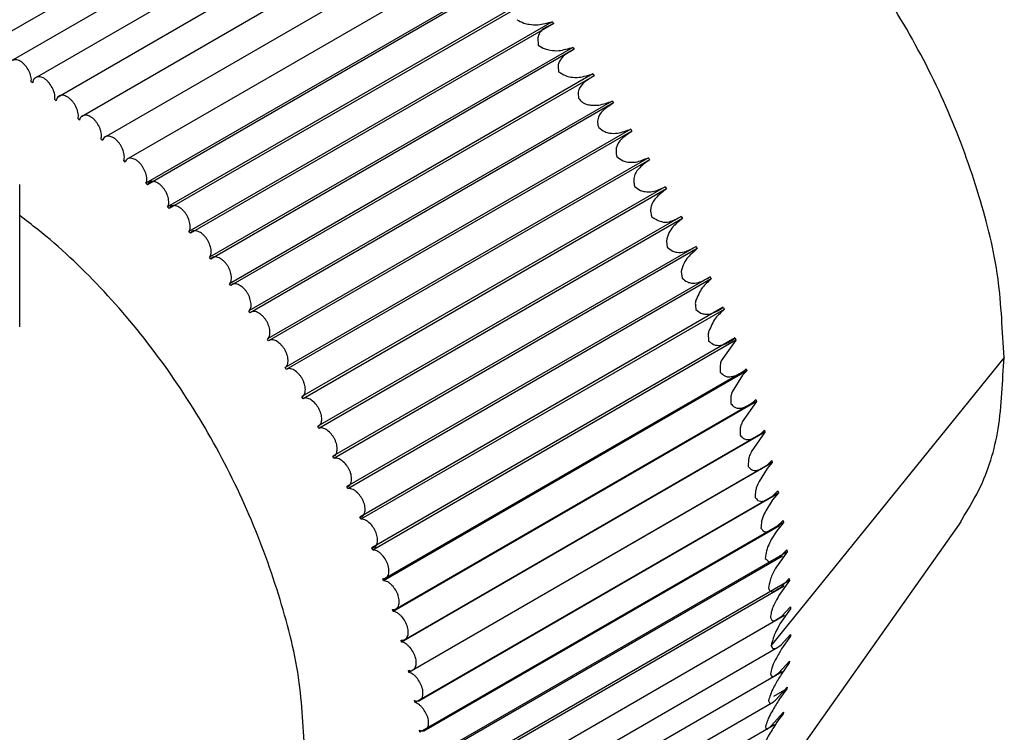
# Model space of a CAD drawing. Header units: millimetres. Extents: x -132 to 793, y -531 to 158.
# Tile 23 of 26: x 341.86 to 352.32, y 41.91 to 49.48. Entities that reach past the tile are written whole.
import ezdxf

# ---------------------------------------------------------------- set-up
doc = ezdxf.new("R2010")
doc.units = ezdxf.units.MM
doc.header["$LTSCALE"] = 0.330709
doc.layers.add('NoLayerName_001', color=7, linetype='Continuous')

# ---------------------------------------------------------------- blocks, each defined once
blk = doc.blocks.new('JZB_0003')
at = {"layer": 'NoLayerName_001', "color": 7, "linetype": 'Continuous', "lineweight": 25}
for p, q in [((27.703, 27.181), (24.02, 25.055)), ((24.295, 24.899), (27.968, 27.02)), ((24.545, 24.716), (28.229, 26.843)), ((24.794, 24.519), (28.492, 26.655)), ((25.04, 24.309), (28.747, 26.449)), ((25.283, 24.086), (29.005, 26.236)), ((29.26, 26.01), (25.521, 23.851)), ((29.586, 25.829), (25.725, 23.6)), ((29.602, 25.812), (25.742, 23.583)), ((29.817, 25.577), (25.957, 23.349)), ((29.833, 25.559), (25.973, 23.331)), ((30.043, 25.315), (26.182, 23.086)), ((30.058, 25.296), (26.198, 23.068)), ((30.043, 25.314), (30.058, 25.296)), ((30.262, 25.043), (26.402, 22.814)), ((30.277, 25.024), (26.417, 22.795)), ((30.263, 25.042), (30.277, 25.024)), ((30.474, 24.762), (26.614, 22.533)), ((30.489, 24.742), (26.629, 22.513)), ((30.475, 24.761), (30.489, 24.742)), ((24.524, 24.666), (24.507, 24.678)), ((24.774, 24.475), (24.757, 24.488)), ((30.323, 24.504), (30.331, 24.491)), ((30.679, 24.472), (26.819, 22.243)), ((30.693, 24.452), (26.833, 22.223)), ((30.68, 24.471), (30.693, 24.452)), ((25.021, 24.271), (25.005, 24.285)), ((30.876, 24.175), (27.016, 21.946)), ((30.526, 24.212), (30.537, 24.191)), ((30.877, 24.174), (30.89, 24.154)), ((25.265, 24.054), (25.249, 24.069)), ((30.89, 24.154), (27.029, 21.925)), ((31.064, 23.871), (27.204, 21.643)), ((31.065, 23.87), (31.077, 23.85)), ((25.506, 23.825), (25.49, 23.84)), ((31.077, 23.85), (27.217, 21.621)), ((24.385, 22.073), (24.385, 23.587)), ((25.742, 23.583), (25.726, 23.6)), ((31.244, 23.562), (27.383, 21.333)), ((31.256, 23.54), (27.395, 21.311)), ((31.244, 23.561), (31.256, 23.54)), ((25.973, 23.331), (25.957, 23.348)), ((31.413, 23.247), (27.553, 21.018)), ((31.425, 23.225), (27.564, 20.996)), ((31.414, 23.246), (31.425, 23.225)), ((26.198, 23.068), (26.183, 23.085)), ((31.573, 22.928), (27.712, 20.7)), ((31.255, 22.985), (31.264, 22.92)), ((31.573, 22.927), (31.584, 22.906)), ((26.417, 22.795), (26.402, 22.813)), ((31.584, 22.906), (27.723, 20.677)), ((31.722, 22.606), (27.862, 20.378)), ((31.414, 22.663), (31.422, 22.591)), ((31.722, 22.605), (31.732, 22.584)), ((26.629, 22.513), (26.615, 22.532)), ((31.732, 22.584), (27.872, 20.355)), ((31.86, 22.282), (28, 20.053)), ((26.833, 22.223), (26.82, 22.242)), ((31.869, 22.259), (28.009, 20.03)), ((31.861, 22.281), (31.869, 22.259)), ((27.029, 21.925), (27.016, 21.945)), ((31.987, 21.956), (28.127, 19.727)), ((31.995, 21.933), (28.135, 19.704)), ((31.995, 21.933), (31.838, 21.713)), ((31.987, 21.955), (31.995, 21.933)), ((32.368, 18.685), (34.846, 21.75)), ((27.217, 21.621), (27.205, 21.641)), ((32.11, 21.607), (28.25, 19.378)), ((28.262, 19.4), (32.034, 21.578)), ((32.065, 21.561), (31.954, 21.385)), ((31.976, 21.552), (32.033, 21.577)), ((32.033, 21.577), (32.089, 21.615)), ((32.11, 21.607), (32.065, 21.561)), ((32.089, 21.615), (32.103, 21.628)), ((32.103, 21.628), (32.11, 21.607)), ((27.395, 21.311), (27.384, 21.332)), ((32.212, 21.28), (28.352, 19.052)), ((28.37, 19.074), (32.162, 21.263)), ((32.212, 21.28), (32.061, 21.065)), ((32.119, 21.237), (32.181, 21.278)), ((32.181, 21.278), (32.206, 21.302)), ((32.206, 21.302), (32.212, 21.28)), ((27.564, 20.996), (27.554, 21.017)), ((32.303, 20.955), (28.442, 18.727)), ((28.467, 18.748), (32.294, 20.958)), ((32.303, 20.955), (32.157, 20.747)), ((32.261, 20.942), (32.297, 20.977)), ((32.297, 20.977), (32.303, 20.955)), ((27.723, 20.677), (27.713, 20.698)), ((32.38, 20.633), (28.52, 18.404)), ((28.552, 18.424), (32.362, 20.624)), ((32.38, 20.633), (32.325, 20.569)), ((32.329, 20.608), (32.376, 20.654)), ((32.376, 20.654), (32.38, 20.633)), ((32.325, 20.569), (32.24, 20.432)), ((27.872, 20.355), (27.862, 20.376)), ((32.445, 20.313), (28.585, 18.084)), ((32.445, 20.313), (32.383, 20.238)), ((32.384, 20.276), (32.441, 20.334)), ((32.441, 20.334), (32.445, 20.313)), ((28.624, 18.102), (32.417, 20.293)), ((32.383, 20.238), (32.311, 20.121)), ((28.009, 20.03), (28, 20.052)), ((32.498, 19.997), (28.637, 17.768)), ((31.704, 16.208), (34.386, 20.003)), ((32.427, 19.949), (32.495, 20.018)), ((32.498, 19.997), (32.428, 19.909)), ((32.495, 20.018), (32.498, 19.997)), ((28.683, 17.784), (32.46, 19.965)), ((32.428, 19.909), (32.37, 19.815)), ((28.135, 19.704), (28.127, 19.726)), ((32.537, 19.686), (28.676, 17.457)), ((32.537, 19.686), (32.424, 19.525)), ((32.457, 19.627), (32.535, 19.706)), ((32.535, 19.706), (32.537, 19.686)), ((28.729, 17.471), (32.49, 19.642)), ((28.25, 19.378), (28.242, 19.399)), ((32.563, 19.38), (28.702, 17.151)), ((32.563, 19.38), (32.45, 19.22)), ((32.474, 19.31), (32.561, 19.4)), ((32.561, 19.4), (32.563, 19.38)), ((28.762, 17.162), (32.508, 19.325)), ((28.352, 19.052), (28.346, 19.073)), ((32.575, 19.081), (32.462, 18.92)), ((32.479, 18.999), (32.575, 19.101)), ((32.575, 19.101), (32.575, 19.081)), ((28.782, 16.859), (32.512, 19.013)), ((28.442, 18.727), (28.437, 18.748)), ((32.474, 18.698), (32.575, 18.808)), ((32.575, 18.789), (32.479, 18.653)), ((32.575, 18.808), (32.575, 18.789)), ((28.788, 16.563), (32.438, 18.671)), ((32.462, 18.687), (32.474, 18.698)), ((32.45, 18.4), (32.563, 18.524)), ((32.563, 18.524), (32.561, 18.505)), ((28.52, 18.404), (28.515, 18.425)), ((28.782, 16.275), (32.484, 18.413)), ((32.561, 18.505), (32.474, 18.383)), ((32.535, 18.23), (32.392, 18.148)), ((32.422, 18.118), (32.537, 18.248)), ((32.535, 18.23), (32.457, 18.122)), ((32.537, 18.248), (32.535, 18.23)), ((28.585, 18.084), (28.581, 18.105)), ((32.414, 18.11), (32.422, 18.118)), ((28.762, 15.996), (32.394, 18.093)), ((32.37, 17.835), (32.498, 17.982)), ((32.495, 17.965), (32.427, 17.871)), ((32.498, 17.982), (32.495, 17.965)), ((28.637, 17.768), (28.634, 17.789)), ((32.404, 17.847), (28.729, 15.725)), ((32.334, 17.806), (32.37, 17.835))]:
    blk.add_line(p, q, dxfattribs=at)
for points, knots in [([(34.845, 21.75), (34.823, 22.028), (34.808, 22.612), (34.586, 23.488), (34.263, 24.377), (33.825, 25.244), (33.294, 26.056), (32.688, 26.784), (32.029, 27.398), (31.344, 27.881), (30.654, 28.204), (30.045, 28.365), (29.676, 28.346), (29.536, 28.347)], [0, 0, 0, 0, 0.838143, 1.743396, 2.695937, 3.672595, 4.649462, 5.601845, 6.506419, 7.344881, 8.104916, 8.785205, 9.205408, 9.205408, 9.205408, 9.205408]), ([(29.666, 25.337), (29.691, 25.325), (29.732, 25.301), (29.809, 25.284), (29.912, 25.278), (29.992, 25.304), (30.043, 25.314)], [0, 0, 0, 0, 0.0829096, 0.1408858, 0.2339265, 0.3900602, 0.3900602, 0.3900602, 0.3900602]), ([(30.058, 25.296), (30.018, 25.273), (29.949, 25.251), (29.88, 25.162), (29.893, 25.1), (29.892, 25.065)], [0, 0, 0, 0, 0.139456, 0.2107873, 0.3149844, 0.3149844, 0.3149844, 0.3149844]), ([(29.892, 25.065), (29.917, 25.052), (29.957, 25.027), (30.032, 25.009), (30.134, 25.003), (30.213, 25.031), (30.263, 25.042)], [0, 0, 0, 0, 0.0829604, 0.1399056, 0.2312532, 0.3849713, 0.3849713, 0.3849713, 0.3849713]), ([(30.277, 25.024), (30.238, 24.998), (30.171, 24.97), (30.119, 24.9), (30.099, 24.842), (30.109, 24.806), (30.111, 24.784)], [0, 0, 0, 0, 0.139265, 0.2114764, 0.2545517, 0.3190741, 0.3190741, 0.3190741, 0.3190741]), ([(24.507, 24.678), (24.508, 24.687), (24.51, 24.706), (24.505, 24.735), (24.496, 24.764), (24.478, 24.804), (24.454, 24.84), (24.426, 24.871), (24.404, 24.89), (24.38, 24.903), (24.348, 24.916), (24.323, 24.908), (24.306, 24.906)], [0, 0, 0, 0, 0.0269469, 0.0561959, 0.0874503, 0.1200498, 0.1857521, 0.21713, 0.2463872, 0.2730319, 0.297119, 0.3475417, 0.3475417, 0.3475417, 0.3475417]), ([(24.557, 24.724), (24.551, 24.719), (24.538, 24.711), (24.527, 24.689), (24.526, 24.674), (24.524, 24.666)], [0, 0, 0, 0, 0.02363052, 0.04474757, 0.06962788, 0.06962788, 0.06962788, 0.06962788]), ([(24.757, 24.488), (24.758, 24.497), (24.761, 24.515), (24.757, 24.544), (24.749, 24.573), (24.733, 24.613), (24.71, 24.65), (24.682, 24.683), (24.66, 24.703), (24.637, 24.718), (24.608, 24.73), (24.579, 24.733), (24.562, 24.725), (24.557, 24.724)], [0, 0, 0, 0, 0.0261982, 0.0548206, 0.0856319, 0.1179949, 0.1838602, 0.2156223, 0.2454399, 0.2727728, 0.2975851, 0.3400749, 0.3547906, 0.3547906, 0.3547906, 0.3547906]), ([(30.111, 24.784), (30.135, 24.77), (30.174, 24.742), (30.25, 24.724), (30.35, 24.719), (30.426, 24.749), (30.475, 24.761)], [0, 0, 0, 0, 0.0852967, 0.1413237, 0.23036, 0.3816946, 0.3816946, 0.3816946, 0.3816946]), ([(30.489, 24.742), (30.451, 24.716), (30.378, 24.68), (30.309, 24.585), (30.321, 24.526), (30.323, 24.504)], [0, 0, 0, 0, 0.1367484, 0.2485703, 0.3124178, 0.3124178, 0.3124178, 0.3124178]), ([(24.805, 24.527), (24.801, 24.523), (24.789, 24.517), (24.778, 24.498), (24.776, 24.483), (24.774, 24.475)], [0, 0, 0, 0, 0.01841088, 0.03898716, 0.06312896, 0.06312896, 0.06312896, 0.06312896]), ([(25.005, 24.285), (25.006, 24.294), (25.01, 24.311), (25.007, 24.339), (25.001, 24.369), (24.985, 24.409), (24.964, 24.447), (24.937, 24.48), (24.915, 24.501), (24.892, 24.517), (24.863, 24.531), (24.832, 24.538), (24.812, 24.529), (24.805, 24.527)], [0, 0, 0, 0, 0.0254458, 0.0534096, 0.0837294, 0.1157992, 0.1817073, 0.2137998, 0.2441353, 0.2721324, 0.2976718, 0.3413858, 0.3613788, 0.3613788, 0.3613788, 0.3613788]), ([(30.331, 24.491), (30.344, 24.479), (30.365, 24.457), (30.408, 24.436), (30.464, 24.426), (30.56, 24.427), (30.632, 24.457), (30.68, 24.471)], [0, 0, 0, 0, 0.054532, 0.0892647, 0.14028, 0.2246437, 0.3729424, 0.3729424, 0.3729424, 0.3729424]), ([(30.693, 24.452), (30.656, 24.425), (30.584, 24.386), (30.517, 24.292), (30.526, 24.233), (30.526, 24.212)], [0, 0, 0, 0, 0.1364494, 0.2497188, 0.3115117, 0.3115117, 0.3115117, 0.3115117]), ([(25.051, 24.317), (25.048, 24.315), (25.038, 24.309), (25.026, 24.293), (25.023, 24.279), (25.021, 24.271)], [0, 0, 0, 0, 0.01330765, 0.0334115, 0.05683561, 0.05683561, 0.05683561, 0.05683561]), ([(25.249, 24.069), (25.251, 24.077), (25.256, 24.094), (25.254, 24.121), (25.249, 24.15), (25.235, 24.191), (25.214, 24.229), (25.188, 24.264), (25.167, 24.286), (25.144, 24.303), (25.115, 24.319), (25.082, 24.328), (25.06, 24.319), (25.051, 24.317)], [0, 0, 0, 0, 0.024698, 0.0519762, 0.0817597, 0.113481, 0.1793114, 0.2116788, 0.2424862, 0.2711181, 0.2973788, 0.3424037, 0.3676769, 0.3676769, 0.3676769, 0.3676769]), ([(30.537, 24.191), (30.558, 24.177), (30.591, 24.147), (30.662, 24.129), (30.758, 24.127), (30.83, 24.16), (30.877, 24.174)], [0, 0, 0, 0, 0.0772347, 0.1295215, 0.214407, 0.3612657, 0.3612657, 0.3612657, 0.3612657]), ([(25.294, 24.094), (25.287, 24.088), (25.272, 24.079), (25.268, 24.061), (25.265, 24.054)], [0, 0, 0, 0, 0.02772919, 0.0504667, 0.0504667, 0.0504667, 0.0504667]), ([(25.49, 23.84), (25.492, 23.848), (25.498, 23.864), (25.497, 23.891), (25.493, 23.92), (25.481, 23.96), (25.461, 23.999), (25.436, 24.034), (25.416, 24.057), (25.393, 24.076), (25.364, 24.093), (25.333, 24.103), (25.307, 24.1), (25.297, 24.096), (25.294, 24.094)], [0, 0, 0, 0, 0.0239636, 0.0505352, 0.0797408, 0.1110606, 0.1766936, 0.2092788, 0.2405093, 0.2697419, 0.2967112, 0.3431127, 0.3631616, 0.3739824, 0.3739824, 0.3739824, 0.3739824]), ([(30.89, 24.154), (30.854, 24.126), (30.782, 24.084), (30.717, 23.992), (30.722, 23.933), (30.721, 23.913)], [0, 0, 0, 0, 0.1361165, 0.2504182, 0.3101133, 0.3101133, 0.3101133, 0.3101133]), ([(25.726, 23.6), (25.729, 23.607), (25.736, 23.622), (25.736, 23.648), (25.733, 23.677), (25.722, 23.717), (25.704, 23.756), (25.68, 23.792), (25.66, 23.816), (25.637, 23.836), (25.608, 23.855), (25.577, 23.867), (25.548, 23.866), (25.529, 23.859), (25.513, 23.845), (25.509, 23.831), (25.506, 23.825)], [0, 0, 0, 0, 0.0232526, 0.0491026, 0.077693, 0.1085605, 0.173877, 0.2066216, 0.2382235, 0.2680183, 0.2956766, 0.3435001, 0.3640177, 0.3831145, 0.4025186, 0.4246112, 0.4246112, 0.4246112, 0.4246112]), ([(30.721, 23.913), (30.722, 23.909), (30.726, 23.902), (30.725, 23.89), (30.728, 23.883), (30.729, 23.879)], [0, 0, 0, 0, 0.01163305, 0.02361328, 0.03496984, 0.03496984, 0.03496984, 0.03496984]), ([(30.729, 23.879), (30.751, 23.866), (30.785, 23.838), (30.855, 23.821), (30.95, 23.82), (31.019, 23.855), (31.065, 23.87)], [0, 0, 0, 0, 0.076974, 0.1283857, 0.211111, 0.3560742, 0.3560742, 0.3560742, 0.3560742]), ([(31.077, 23.85), (31.042, 23.821), (30.972, 23.777), (30.909, 23.686), (30.91, 23.627), (30.908, 23.608)], [0, 0, 0, 0, 0.1356873, 0.2505857, 0.3079509, 0.3079509, 0.3079509, 0.3079509]), ([(25.957, 23.348), (25.96, 23.355), (25.968, 23.369), (25.97, 23.394), (25.968, 23.422), (25.959, 23.462), (25.942, 23.502), (25.919, 23.539), (25.899, 23.564), (25.877, 23.585), (25.848, 23.605), (25.817, 23.619), (25.787, 23.62), (25.767, 23.615), (25.75, 23.602), (25.745, 23.589), (25.742, 23.583)], [0, 0, 0, 0, 0.0225752, 0.0476957, 0.075638, 0.1060053, 0.1708882, 0.2037328, 0.2356526, 0.2659671, 0.2942892, 0.3435614, 0.3646163, 0.383933, 0.4031266, 0.4246272, 0.4246272, 0.4246272, 0.4246272]), ([(30.908, 23.608), (30.91, 23.6), (30.915, 23.585), (30.917, 23.57), (30.917, 23.564)], [0, 0, 0, 0, 0.02651645, 0.04505951, 0.04505951, 0.04505951, 0.04505951]), ([(30.917, 23.564), (30.939, 23.551), (30.971, 23.523), (31.039, 23.507), (31.132, 23.507), (31.199, 23.544), (31.244, 23.561)], [0, 0, 0, 0, 0.0749518, 0.1248066, 0.2053688, 0.3486656, 0.3486656, 0.3486656, 0.3486656]), ([(31.256, 23.54), (31.222, 23.511), (31.154, 23.464), (31.093, 23.377), (31.089, 23.32), (31.087, 23.302)], [0, 0, 0, 0, 0.1340928, 0.247746, 0.3021703, 0.3021703, 0.3021703, 0.3021703]), ([(26.183, 23.085), (26.186, 23.092), (26.195, 23.105), (26.198, 23.13), (26.197, 23.157), (26.189, 23.197), (26.174, 23.237), (26.152, 23.274), (26.133, 23.3), (26.111, 23.322), (26.082, 23.344), (26.051, 23.36), (26.02, 23.363), (26, 23.36), (25.983, 23.349), (25.977, 23.336), (25.973, 23.331)], [0, 0, 0, 0, 0.0219422, 0.0463331, 0.0735994, 0.1034218, 0.1677563, 0.2006411, 0.2328232, 0.2636116, 0.2925669, 0.343297, 0.3649472, 0.3845779, 0.4036619, 0.4246346, 0.4246346, 0.4246346, 0.4246346]), ([(27.42, 17.463), (27.399, 17.74), (27.384, 18.322), (27.161, 19.198), (26.838, 20.089), (26.401, 20.957), (25.87, 21.769), (25.264, 22.494), (24.754, 22.976), (24.45, 23.206), (24.387, 23.256)], [0, 0, 0, 0, 0.833395, 1.739698, 2.695356, 3.673386, 4.64778, 5.597974, 6.50378, 6.743778, 6.743778, 6.743778, 6.743778]), ([(31.087, 23.302), (31.089, 23.291), (31.091, 23.276), (31.096, 23.256), (31.096, 23.247), (31.097, 23.243)], [0, 0, 0, 0, 0.0318679, 0.04799125, 0.05979032, 0.05979032, 0.05979032, 0.05979032]), ([(31.097, 23.243), (31.132, 23.226), (31.188, 23.185), (31.307, 23.185), (31.37, 23.228), (31.414, 23.246)], [0, 0, 0, 0, 0.1186292, 0.19869, 0.3402214, 0.3402214, 0.3402214, 0.3402214]), ([(31.425, 23.225), (31.391, 23.195), (31.335, 23.154), (31.274, 23.071), (31.265, 23.015), (31.255, 22.985)], [0, 0, 0, 0, 0.134409, 0.2082153, 0.3017062, 0.3017062, 0.3017062, 0.3017062]), ([(26.402, 22.813), (26.406, 22.819), (26.415, 22.831), (26.42, 22.855), (26.42, 22.882), (26.414, 22.921), (26.4, 22.961), (26.379, 22.999), (26.361, 23.026), (26.34, 23.049), (26.311, 23.073), (26.28, 23.09), (26.248, 23.096), (26.228, 23.094), (26.209, 23.085), (26.202, 23.073), (26.198, 23.068)], [0, 0, 0, 0, 0.0213649, 0.0450343, 0.0716021, 0.1008386, 0.1645133, 0.1973782, 0.2297656, 0.2609791, 0.2905323, 0.3427134, 0.3650058, 0.3850369, 0.4041151, 0.4246351, 0.4246351, 0.4246351, 0.4246351]), ([(31.264, 22.92), (31.284, 22.906), (31.313, 22.879), (31.378, 22.863), (31.468, 22.868), (31.53, 22.909), (31.573, 22.927)], [0, 0, 0, 0, 0.0711613, 0.1178596, 0.1942337, 0.3349662, 0.3349662, 0.3349662, 0.3349662]), ([(26.615, 22.532), (26.619, 22.537), (26.629, 22.548), (26.634, 22.572), (26.636, 22.597), (26.631, 22.637), (26.619, 22.676), (26.599, 22.715), (26.582, 22.742), (26.561, 22.766), (26.532, 22.791), (26.501, 22.81), (26.47, 22.818), (26.449, 22.818), (26.429, 22.811), (26.421, 22.8), (26.417, 22.795)], [0, 0, 0, 0, 0.0208545, 0.0438195, 0.0696727, 0.0982864, 0.1611935, 0.1939785, 0.2265129, 0.2581002, 0.2882118, 0.3418223, 0.3647931, 0.3853018, 0.4044783, 0.4246307, 0.4246307, 0.4246307, 0.4246307]), ([(31.584, 22.906), (31.551, 22.875), (31.495, 22.832), (31.436, 22.748), (31.424, 22.693), (31.414, 22.663)], [0, 0, 0, 0, 0.1348782, 0.2095823, 0.3023928, 0.3023928, 0.3023928, 0.3023928]), ([(31.422, 22.591), (31.441, 22.578), (31.469, 22.55), (31.531, 22.536), (31.62, 22.543), (31.68, 22.585), (31.722, 22.605)], [0, 0, 0, 0, 0.0688523, 0.1139088, 0.188272, 0.328128, 0.328128, 0.328128, 0.328128]), ([(26.82, 22.242), (26.824, 22.247), (26.835, 22.257), (26.842, 22.28), (26.844, 22.305), (26.841, 22.343), (26.83, 22.383), (26.812, 22.421), (26.795, 22.449), (26.775, 22.474), (26.747, 22.501), (26.716, 22.521), (26.684, 22.532), (26.663, 22.533), (26.642, 22.528), (26.634, 22.517), (26.629, 22.513)], [0, 0, 0, 0, 0.0204217, 0.0427091, 0.0678384, 0.0957968, 0.1578333, 0.1904789, 0.2231014, 0.2550088, 0.2856353, 0.3406403, 0.3643157, 0.3853687, 0.4047448, 0.4246238, 0.4246238, 0.4246238, 0.4246238]), ([(31.732, 22.584), (31.701, 22.553), (31.62, 22.494), (31.589, 22.397), (31.565, 22.35)], [0, 0, 0, 0, 0.1317539, 0.2910509, 0.2910509, 0.2910509, 0.2910509]), ([(31.565, 22.35), (31.565, 22.344), (31.562, 22.332), (31.564, 22.302), (31.567, 22.277), (31.569, 22.26)], [0, 0, 0, 0, 0.01615409, 0.03788462, 0.09009409, 0.09009409, 0.09009409, 0.09009409]), ([(27.016, 21.945), (27.021, 21.95), (27.033, 21.959), (27.041, 21.98), (27.045, 22.004), (27.043, 22.042), (27.033, 22.081), (27.017, 22.12), (27.001, 22.148), (26.981, 22.174), (26.954, 22.202), (26.923, 22.225), (26.891, 22.237), (26.869, 22.24), (26.848, 22.236), (26.838, 22.227), (26.833, 22.223)], [0, 0, 0, 0, 0.0200764, 0.0417235, 0.0661269, 0.0934028, 0.1544708, 0.1869183, 0.2195693, 0.2517414, 0.2828362, 0.3391886, 0.363585, 0.3852383, 0.4049102, 0.4246167, 0.4246167, 0.4246167, 0.4246167]), ([(31.569, 22.26), (31.587, 22.247), (31.613, 22.219), (31.674, 22.206), (31.761, 22.216), (31.819, 22.259), (31.861, 22.281)], [0, 0, 0, 0, 0.0667247, 0.1101562, 0.1825613, 0.3218274, 0.3218274, 0.3218274, 0.3218274]), ([(31.869, 22.259), (31.839, 22.228), (31.762, 22.168), (31.73, 22.075), (31.706, 22.029)], [0, 0, 0, 0, 0.1297508, 0.2853284, 0.2853284, 0.2853284, 0.2853284]), ([(31.706, 22.029), (31.704, 22.023), (31.701, 22.01), (31.7, 21.975), (31.703, 21.947), (31.704, 21.927)], [0, 0, 0, 0, 0.0175897, 0.041189, 0.1029657, 0.1029657, 0.1029657, 0.1029657]), ([(27.205, 21.641), (27.21, 21.646), (27.222, 21.653), (27.231, 21.673), (27.236, 21.696), (27.237, 21.733), (27.228, 21.773), (27.213, 21.811), (27.198, 21.84), (27.179, 21.866), (27.152, 21.896), (27.121, 21.92), (27.089, 21.935), (27.067, 21.939), (27.045, 21.937), (27.035, 21.929), (27.029, 21.925)], [0, 0, 0, 0, 0.0198271, 0.0408817, 0.0645653, 0.0911373, 0.1511452, 0.1833368, 0.2159568, 0.2483366, 0.2798499, 0.3374917, 0.3626166, 0.3849154, 0.4049719, 0.4246116, 0.4246116, 0.4246116, 0.4246116]), ([(31.704, 21.927), (31.721, 21.914), (31.746, 21.887), (31.806, 21.874), (31.891, 21.887), (31.947, 21.932), (31.987, 21.955)], [0, 0, 0, 0, 0.0642948, 0.1060276, 0.1765952, 0.3155675, 0.3155675, 0.3155675, 0.3155675]), ([(31.838, 21.713), (31.836, 21.707), (31.83, 21.692), (31.825, 21.651), (31.828, 21.617), (31.828, 21.592)], [0, 0, 0, 0, 0.0203137, 0.0464251, 0.1225855, 0.1225855, 0.1225855, 0.1225855]), ([(34.368, 19.979), (34.437, 20.1), (34.637, 20.408), (34.817, 21.015), (34.823, 21.497), (34.845, 21.75)], [0, 0, 0, 0, 0.419799, 1.098467, 1.86072, 1.86072, 1.86072, 1.86072]), ([(27.384, 21.332), (27.389, 21.336), (27.402, 21.342), (27.413, 21.361), (27.419, 21.383), (27.421, 21.419), (27.414, 21.458), (27.4, 21.497), (27.386, 21.526), (27.368, 21.553), (27.341, 21.584), (27.311, 21.609), (27.279, 21.626), (27.256, 21.631), (27.234, 21.632), (27.223, 21.624), (27.217, 21.621)], [0, 0, 0, 0, 0.0196802, 0.040201, 0.06318, 0.0890326, 0.1478958, 0.1797755, 0.2123048, 0.2448342, 0.2767139, 0.3355771, 0.3614297, 0.3844087, 0.4049295, 0.4246097, 0.4246097, 0.4246097, 0.4246097]), ([(31.828, 21.592), (31.843, 21.579), (31.866, 21.553), (31.921, 21.538), (31.954, 21.55), (31.976, 21.552)], [0, 0, 0, 0, 0.0600807, 0.0986495, 0.1634529, 0.1634529, 0.1634529, 0.1634529]), ([(31.954, 21.385), (31.951, 21.378), (31.945, 21.362), (31.938, 21.32), (31.94, 21.284), (31.939, 21.258)], [0, 0, 0, 0, 0.0220914, 0.0498175, 0.1286129, 0.1286129, 0.1286129, 0.1286129]), ([(27.554, 21.017), (27.559, 21.02), (27.572, 21.025), (27.584, 21.043), (27.592, 21.064), (27.595, 21.099), (27.59, 21.138), (27.577, 21.176), (27.564, 21.206), (27.547, 21.233), (27.521, 21.266), (27.491, 21.293), (27.459, 21.311), (27.436, 21.318), (27.414, 21.32), (27.402, 21.313), (27.395, 21.311)], [0, 0, 0, 0, 0.0196397, 0.0396962, 0.061995, 0.0871199, 0.1447616, 0.1762749, 0.2086548, 0.2412747, 0.2734664, 0.3334743, 0.3600463, 0.3837299, 0.4047845, 0.4246116, 0.4246116, 0.4246116, 0.4246116]), ([(31.939, 21.258), (31.953, 21.245), (31.973, 21.22), (32.024, 21.206), (32.072, 21.215), (32.105, 21.231), (32.119, 21.237)], [0, 0, 0, 0, 0.0564264, 0.092159, 0.1521287, 0.2000338, 0.2000338, 0.2000338, 0.2000338]), ([(32.061, 21.065), (32.056, 21.049), (32.043, 21.022), (32.037, 20.973), (32.038, 20.942), (32.039, 20.924)], [0, 0, 0, 0, 0.0520599, 0.0892884, 0.1448345, 0.1448345, 0.1448345, 0.1448345]), ([(27.713, 20.698), (27.719, 20.701), (27.732, 20.705), (27.746, 20.721), (27.754, 20.741), (27.76, 20.775), (27.756, 20.813), (27.745, 20.851), (27.732, 20.881), (27.716, 20.909), (27.691, 20.943), (27.661, 20.971), (27.629, 20.991), (27.607, 21), (27.584, 21.003), (27.571, 20.998), (27.564, 20.996)], [0, 0, 0, 0, 0.0197065, 0.0393785, 0.0610317, 0.0854281, 0.1417805, 0.1728753, 0.2050474, 0.2376984, 0.2701459, 0.3312139, 0.3584899, 0.3828932, 0.4045403, 0.4246167, 0.4246167, 0.4246167, 0.4246167]), ([(32.039, 20.924), (32.051, 20.912), (32.069, 20.888), (32.115, 20.874), (32.183, 20.887), (32.228, 20.923), (32.261, 20.942)], [0, 0, 0, 0, 0.0517622, 0.0845803, 0.1398514, 0.2531535, 0.2531535, 0.2531535, 0.2531535]), ([(32.157, 20.747), (32.15, 20.729), (32.134, 20.699), (32.125, 20.646), (32.126, 20.612), (32.125, 20.591)], [0, 0, 0, 0, 0.0583902, 0.0991347, 0.1604486, 0.1604486, 0.1604486, 0.1604486]), ([(27.862, 20.376), (27.868, 20.378), (27.882, 20.381), (27.896, 20.396), (27.906, 20.415), (27.913, 20.448), (27.911, 20.485), (27.901, 20.523), (27.89, 20.553), (27.874, 20.581), (27.85, 20.616), (27.821, 20.646), (27.79, 20.667), (27.767, 20.678), (27.744, 20.683), (27.73, 20.678), (27.723, 20.677)], [0, 0, 0, 0, 0.0198789, 0.0392551, 0.060308, 0.0839834, 0.1389884, 0.1696149, 0.2015224, 0.2341449, 0.2667904, 0.3288269, 0.3567853, 0.3819146, 0.4042021, 0.4246238, 0.4246238, 0.4246238, 0.4246238]), ([(32.125, 20.591), (32.136, 20.58), (32.152, 20.558), (32.194, 20.544), (32.257, 20.557), (32.298, 20.59), (32.329, 20.608)], [0, 0, 0, 0, 0.0470187, 0.0769657, 0.1276412, 0.2329958, 0.2329958, 0.2329958, 0.2329958]), ([(32.24, 20.432), (32.231, 20.412), (32.215, 20.38), (32.2, 20.323), (32.2, 20.285), (32.199, 20.263)], [0, 0, 0, 0, 0.0653637, 0.1080757, 0.1762657, 0.1762657, 0.1762657, 0.1762657]), ([(28, 20.052), (28.007, 20.054), (28.02, 20.055), (28.036, 20.068), (28.047, 20.086), (28.056, 20.118), (28.055, 20.154), (28.047, 20.192), (28.037, 20.221), (28.022, 20.25), (27.999, 20.286), (27.971, 20.317), (27.939, 20.34), (27.916, 20.352), (27.893, 20.359), (27.878, 20.356), (27.872, 20.355)], [0, 0, 0, 0, 0.0201524, 0.0393289, 0.0598376, 0.0828084, 0.1364189, 0.1665304, 0.1981178, 0.2306522, 0.2634372, 0.3263443, 0.354958, 0.3808112, 0.4037762, 0.4246307, 0.4246307, 0.4246307, 0.4246307]), ([(32.199, 20.263), (32.208, 20.252), (32.222, 20.232), (32.26, 20.217), (32.318, 20.229), (32.356, 20.26), (32.384, 20.276)], [0, 0, 0, 0, 0.0430249, 0.0702373, 0.1164254, 0.2137941, 0.2137941, 0.2137941, 0.2137941]), ([(32.311, 20.121), (32.301, 20.099), (32.282, 20.063), (32.263, 20.001), (32.262, 19.961), (32.259, 19.937)], [0, 0, 0, 0, 0.0732031, 0.120063, 0.1934501, 0.1934501, 0.1934501, 0.1934501]), ([(28.127, 19.726), (28.134, 19.727), (28.147, 19.727), (28.165, 19.739), (28.177, 19.756), (28.187, 19.786), (28.188, 19.821), (28.181, 19.858), (28.172, 19.888), (28.158, 19.917), (28.136, 19.954), (28.109, 19.986), (28.077, 20.011), (28.054, 20.024), (28.031, 20.032), (28.016, 20.03), (28.009, 20.03)], [0, 0, 0, 0, 0.0205202, 0.0395984, 0.0596296, 0.0819219, 0.134103, 0.1636562, 0.1948698, 0.2272572, 0.2601222, 0.3237971, 0.3530337, 0.3796016, 0.403271, 0.424636, 0.424636, 0.424636, 0.424636]), ([(32.259, 19.937), (32.268, 19.927), (32.279, 19.908), (32.313, 19.895), (32.366, 19.906), (32.401, 19.934), (32.427, 19.949)], [0, 0, 0, 0, 0.0384611, 0.0629046, 0.1047313, 0.1943834, 0.1943834, 0.1943834, 0.1943834]), ([(32.37, 19.815), (32.358, 19.79), (32.338, 19.752), (32.313, 19.685), (32.31, 19.641), (32.306, 19.615)], [0, 0, 0, 0, 0.0816402, 0.1310082, 0.2117636, 0.2117636, 0.2117636, 0.2117636]), ([(28.242, 19.399), (28.249, 19.4), (28.263, 19.399), (28.281, 19.409), (28.294, 19.424), (28.307, 19.453), (28.309, 19.488), (28.304, 19.524), (28.296, 19.554), (28.283, 19.583), (28.262, 19.621), (28.235, 19.654), (28.204, 19.681), (28.181, 19.695), (28.158, 19.705), (28.142, 19.704), (28.135, 19.704)], [0, 0, 0, 0, 0.0209728, 0.0400567, 0.0596875, 0.0813376, 0.1320677, 0.161023, 0.1918114, 0.2239935, 0.2568783, 0.3212128, 0.3510353, 0.3783015, 0.4026924, 0.4246347, 0.4246347, 0.4246347, 0.4246347]), ([(32.306, 19.615), (32.32, 19.603), (32.34, 19.572), (32.403, 19.587), (32.433, 19.613), (32.457, 19.627)], [0, 0, 0, 0, 0.0546635, 0.0922883, 0.1746263, 0.1746263, 0.1746263, 0.1746263]), ([(32.424, 19.525), (32.409, 19.497), (32.382, 19.452), (32.354, 19.375), (32.346, 19.327), (32.34, 19.299)], [0, 0, 0, 0, 0.0954555, 0.1566268, 0.2427723, 0.2427723, 0.2427723, 0.2427723]), ([(28.346, 19.073), (28.353, 19.073), (28.367, 19.071), (28.386, 19.079), (28.4, 19.093), (28.414, 19.12), (28.418, 19.154), (28.414, 19.19), (28.407, 19.219), (28.396, 19.249), (28.375, 19.287), (28.349, 19.321), (28.319, 19.35), (28.296, 19.365), (28.273, 19.376), (28.257, 19.377), (28.25, 19.378)], [0, 0, 0, 0, 0.0215007, 0.0406942, 0.0600109, 0.0810658, 0.130338, 0.1586601, 0.1889746, 0.2208944, 0.253739, 0.3186219, 0.3489892, 0.3769315, 0.402052, 0.4246272, 0.4246272, 0.4246272, 0.4246272]), ([(32.34, 19.299), (32.347, 19.288), (32.352, 19.268), (32.382, 19.256), (32.423, 19.277), (32.453, 19.297), (32.474, 19.31)], [0, 0, 0, 0, 0.0371707, 0.0557888, 0.0902299, 0.1656805, 0.1656805, 0.1656805, 0.1656805]), ([(32.45, 19.22), (32.434, 19.19), (32.409, 19.145), (32.382, 19.086), (32.368, 19.037), (32.364, 19.006), (32.361, 18.988)], [0, 0, 0, 0, 0.099392, 0.1560362, 0.1944375, 0.2501992, 0.2501992, 0.2501992, 0.2501992]), ([(28.437, 18.748), (28.444, 18.748), (28.458, 18.745), (28.478, 18.751), (28.493, 18.764), (28.509, 18.789), (28.514, 18.821), (28.513, 18.856), (28.506, 18.886), (28.496, 18.915), (28.477, 18.954), (28.452, 18.989), (28.422, 19.019), (28.399, 19.036), (28.376, 19.048), (28.36, 19.05), (28.352, 19.052)], [0, 0, 0, 0, 0.0220926, 0.0414967, 0.0605935, 0.0811111, 0.1289346, 0.1565929, 0.1863877, 0.2179897, 0.2507343, 0.3160507, 0.3469182, 0.3755087, 0.4013586, 0.4246113, 0.4246113, 0.4246113, 0.4246113]), ([(32.361, 18.988), (32.366, 18.979), (32.37, 18.962), (32.396, 18.948), (32.434, 18.969), (32.459, 18.987), (32.479, 18.999)], [0, 0, 0, 0, 0.0319085, 0.0487902, 0.07963, 0.1484348, 0.1484348, 0.1484348, 0.1484348]), ([(32.462, 18.92), (32.446, 18.89), (32.419, 18.841), (32.387, 18.762), (32.375, 18.713), (32.367, 18.685)], [0, 0, 0, 0, 0.1033024, 0.1670461, 0.2549036, 0.2549036, 0.2549036, 0.2549036]), ([(28.564, 18.43), (28.571, 18.437), (28.592, 18.454), (28.598, 18.491), (28.598, 18.525), (28.593, 18.554), (28.583, 18.583), (28.565, 18.623), (28.541, 18.659), (28.513, 18.69), (28.49, 18.708), (28.467, 18.722), (28.45, 18.725), (28.442, 18.727)], [0, 0, 0, 0, 0.0306386, 0.0770401, 0.1040094, 0.133242, 0.1644725, 0.1970577, 0.2626907, 0.2940105, 0.3232162, 0.3497877, 0.3737513, 0.3737513, 0.3737513, 0.3737513]), ([(32.479, 18.653), (32.459, 18.619), (32.428, 18.566), (32.393, 18.498), (32.374, 18.444), (32.366, 18.409), (32.361, 18.389)], [0, 0, 0, 0, 0.1180566, 0.1846576, 0.228566, 0.2911207, 0.2911207, 0.2911207, 0.2911207]), ([(32.368, 18.685), (32.375, 18.676), (32.385, 18.654), (32.427, 18.659), (32.446, 18.678), (32.462, 18.687)], [0, 0, 0, 0, 0.0351528, 0.0587397, 0.1138095, 0.1138095, 0.1138095, 0.1138095]), ([(28.515, 18.425), (28.523, 18.424), (28.54, 18.418), (28.555, 18.427), (28.564, 18.43)], [0, 0, 0, 0, 0.02273751, 0.05046675, 0.05046675, 0.05046675, 0.05046675]), ([(28.636, 18.108), (28.642, 18.114), (28.661, 18.129), (28.669, 18.163), (28.67, 18.196), (28.667, 18.224), (28.658, 18.254), (28.641, 18.293), (28.618, 18.331), (28.59, 18.363), (28.568, 18.382), (28.545, 18.397), (28.528, 18.401), (28.52, 18.404)], [0, 0, 0, 0, 0.0252734, 0.0702984, 0.0965592, 0.1251912, 0.1559986, 0.1883662, 0.2541967, 0.285918, 0.3157016, 0.3429798, 0.3676777, 0.3676777, 0.3676777, 0.3676777]), ([(32.474, 18.383), (32.453, 18.346), (32.418, 18.289), (32.38, 18.217), (32.357, 18.16), (32.347, 18.124), (32.341, 18.103)], [0, 0, 0, 0, 0.12754, 0.1995899, 0.2462282, 0.3109654, 0.3109654, 0.3109654, 0.3109654]), ([(32.361, 18.389), (32.364, 18.382), (32.367, 18.37), (32.384, 18.354), (32.415, 18.375), (32.434, 18.389), (32.45, 18.4)], [0, 0, 0, 0, 0.0233693, 0.0368972, 0.0608813, 0.1169578, 0.1169578, 0.1169578, 0.1169578]), ([(28.581, 18.105), (28.589, 18.103), (28.603, 18.099), (28.622, 18.101), (28.632, 18.106), (28.636, 18.108)], [0, 0, 0, 0, 0.02342417, 0.04352806, 0.05683566, 0.05683566, 0.05683566, 0.05683566]), ([(32.457, 18.122), (32.433, 18.082), (32.395, 18.022), (32.352, 17.944), (32.326, 17.885), (32.314, 17.848), (32.307, 17.826)], [0, 0, 0, 0, 0.1372467, 0.2149, 0.2644398, 0.3320376, 0.3320376, 0.3320376, 0.3320376]), ([(32.341, 18.103), (32.346, 18.094), (32.349, 18.068), (32.386, 18.087), (32.401, 18.1), (32.414, 18.11)], [0, 0, 0, 0, 0.0317537, 0.05152788, 0.09970939, 0.09970939, 0.09970939, 0.09970939]), ([(28.695, 17.79), (28.7, 17.795), (28.717, 17.808), (28.727, 17.838), (28.73, 17.87), (28.727, 17.898), (28.72, 17.928), (28.704, 17.968), (28.682, 18.006), (28.655, 18.039), (28.633, 18.059), (28.61, 18.076), (28.593, 18.081), (28.585, 18.084)], [0, 0, 0, 0, 0.019993, 0.0637072, 0.0892467, 0.1172438, 0.1475793, 0.179672, 0.2455802, 0.27765, 0.3079699, 0.3359336, 0.3613794, 0.3613794, 0.3613794, 0.3613794]), ([(28.634, 17.789), (28.642, 17.787), (28.656, 17.781), (28.678, 17.782), (28.689, 17.788), (28.695, 17.79)], [0, 0, 0, 0, 0.02414185, 0.04471816, 0.06312901, 0.06312901, 0.06312901, 0.06312901]), ([(32.427, 17.871), (32.401, 17.829), (32.358, 17.763), (32.312, 17.679), (32.282, 17.617), (32.268, 17.579), (32.259, 17.558)], [0, 0, 0, 0, 0.1473917, 0.2343177, 0.2871131, 0.3548901, 0.3548901, 0.3548901, 0.3548901]), ([(32.307, 17.826), (32.311, 17.818), (32.312, 17.793), (32.329, 17.805), (32.334, 17.806)], [0, 0, 0, 0, 0.02781707, 0.04461934, 0.04461934, 0.04461934, 0.04461934])]:
    blk.add_open_spline(points, degree=3, knots=knots, dxfattribs=at)

msp = doc.modelspace()

# ---------------------------------------------------------------- block references
at = {"layer": 'NoLayerName_001', "color": 0}
msp.add_blockref('JZB_0003', (317.4775, 24.1433), dxfattribs=at)

doc.saveas('drawing.dxf')
